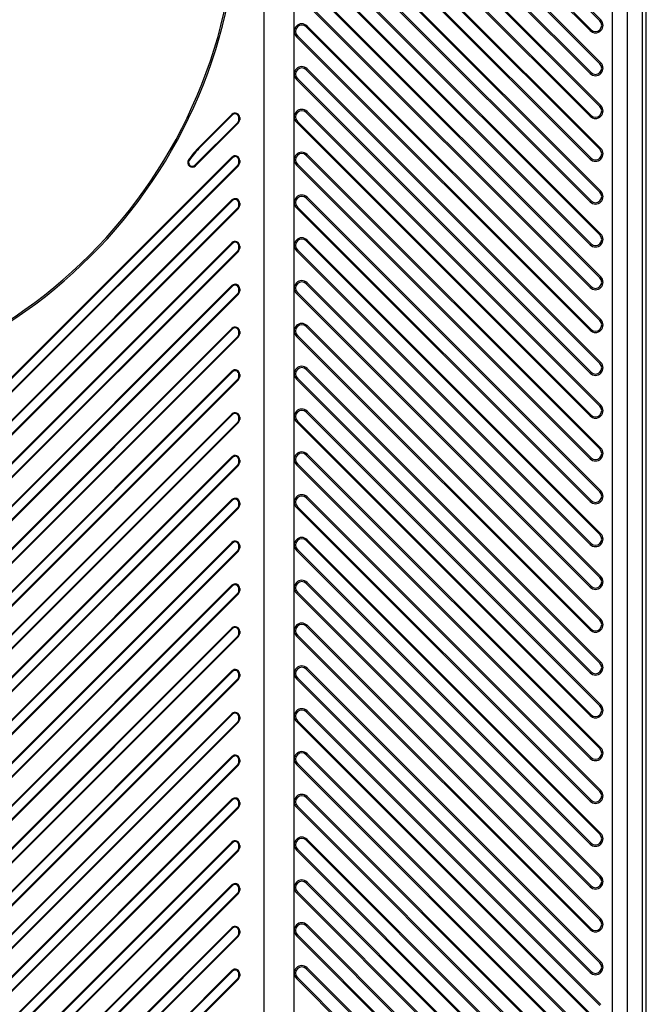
# Model space of a CAD drawing. Header units: millimetres. Extents: x 0 to 559, y 0 to 432.
# Tile 18 of 30: x 285 to 295, y 99 to 115. Entities that reach past the tile are written whole.
import ezdxf

# ---------------------------------------------------------------- set-up
doc = ezdxf.new("R2010")
doc.units = ezdxf.units.MM
doc.header["$LTSCALE"] = 30.734
doc.layers.get('0').update_dxf_attribs({"linetype": 'CONTINUOUS'})

msp = doc.modelspace()

# ---------------------------------------------------------------- linework, layer by layer
at = {"color": 7, "linetype": 'CONTINUOUS'}
for p, q in [((295.2661, 61.4528), (295.2661, 185.2032)), ((295.3296, 61.4528), (295.3296, 185.2031)), ((294.7707, 57.9536), (294.7707, 180.4536)), ((295.0204, 57.9536), (295.0204, 180.4536)), ((294.564, 114.951), (289.364, 120.151)), ((289.3795, 120.1665), (294.5795, 114.9665)), ((289.2027, 119.9897), (294.4027, 114.7897)), ((289.2181, 120.0052), (294.4181, 114.8052)), ((294.564, 114.2439), (289.364, 119.4439)), ((289.3795, 119.4594), (294.5795, 114.2594)), ((289.2027, 119.2826), (294.4027, 114.0826)), ((289.2181, 119.2981), (294.4181, 114.0981)), ((294.564, 113.5368), (289.364, 118.7368)), ((289.3795, 118.7523), (294.5795, 113.5523)), ((289.2027, 118.5755), (294.4027, 113.3755)), ((289.2181, 118.5909), (294.4181, 113.3909)), ((294.564, 112.8297), (289.364, 118.0297)), ((289.3795, 118.0452), (294.5795, 112.8452)), ((289.2027, 117.8684), (294.4027, 112.6684)), ((289.2181, 117.8838), (294.4181, 112.6838)), ((289.5161, 67.3286), (289.5161, 117.2768)), ((294.564, 112.1226), (289.714, 116.9726)), ((289.7295, 116.988), (294.5795, 112.138)), ((289.0161, 116.7768), (289.0161, 67.3286)), ((289.5527, 116.8113), (294.4027, 111.9613)), ((289.5681, 116.8267), (294.4181, 111.9767)), ((294.564, 111.4155), (289.714, 116.2655)), ((289.7295, 116.2809), (294.5795, 111.4309)), ((289.5527, 116.1042), (294.4027, 111.2542)), ((289.5681, 116.1196), (294.4181, 111.2696)), ((294.564, 110.7084), (289.714, 115.5584)), ((289.7295, 115.5738), (294.5795, 110.7238)), ((289.5527, 115.3971), (294.4027, 110.5471)), ((289.5681, 115.4125), (294.4181, 110.5625)), ((289.714, 114.8513), (289.7295, 114.8667)), ((294.564, 110.0013), (289.714, 114.8513)), ((289.7295, 114.8667), (294.5795, 110.0167)), ((294.5795, 114.9665), (294.564, 114.951)), ((289.5527, 114.6899), (289.5681, 114.7054)), ((289.5527, 114.6899), (294.4027, 109.8399)), ((289.5681, 114.7054), (294.4181, 109.8554)), ((294.4181, 114.8052), (294.4027, 114.7897)), ((294.5795, 114.2594), (294.564, 114.2439)), ((289.714, 114.1442), (289.7295, 114.1596)), ((294.564, 109.2942), (289.714, 114.1442)), ((289.7295, 114.1596), (294.5795, 109.3096)), ((294.4181, 114.0981), (294.4027, 114.0826)), ((289.5527, 113.9828), (289.5681, 113.9983)), ((289.5527, 113.9828), (294.4027, 109.1328)), ((289.5681, 113.9983), (294.4181, 109.1483)), ((294.5795, 113.5523), (294.564, 113.5368)), ((287.9594, 112.8785), (288.488, 113.4072)), ((288.4974, 113.3978), (287.9687, 112.8691)), ((288.488, 113.4072), (288.4974, 113.3978)), ((289.714, 113.437), (289.7295, 113.4525)), ((294.564, 108.587), (289.714, 113.437)), ((289.7295, 113.4525), (294.5795, 108.6025)), ((294.4181, 113.3909), (294.4027, 113.3755)), ((287.8777, 112.568), (288.5847, 113.2751)), ((287.887, 112.5587), (288.5941, 113.2657)), ((288.5847, 113.2751), (288.5941, 113.2657)), ((288.6161, 113.3541), (288.6028, 113.3541)), ((288.6028, 113.3188), (288.6028, 113.3541)), ((288.6028, 113.3188), (288.6161, 113.3188)), ((288.6161, 113.3541), (288.6161, 113.3188)), ((289.5527, 113.2757), (289.5681, 113.2912)), ((289.5527, 113.2757), (294.4027, 108.4257)), ((289.5681, 113.2912), (294.4181, 108.4412)), ((287.9687, 112.8691), (287.9594, 112.8785)), ((289.714, 112.7299), (289.7295, 112.7454)), ((294.564, 107.8799), (289.714, 112.7299)), ((289.7295, 112.7454), (294.5795, 107.8954)), ((294.5795, 112.8452), (294.564, 112.8297)), ((271.938, 96.1501), (288.488, 112.7001)), ((288.4974, 112.6907), (271.9474, 96.1407)), ((272.0347, 96.018), (288.5847, 112.568)), ((272.0441, 96.0086), (288.5941, 112.5586)), ((287.7832, 112.6469), (287.7723, 112.6544)), ((287.887, 112.5587), (287.8777, 112.568)), ((288.488, 112.7001), (288.4974, 112.6907)), ((288.5847, 112.568), (288.5941, 112.5586)), ((288.6161, 112.647), (288.6028, 112.647)), ((288.6028, 112.6117), (288.6028, 112.647)), ((288.6028, 112.6117), (288.6161, 112.6117)), ((288.6161, 112.647), (288.6161, 112.6117)), ((289.5527, 112.5686), (289.5681, 112.5841)), ((289.5527, 112.5686), (294.4027, 107.7186)), ((289.5681, 112.5841), (294.4181, 107.7341)), ((294.4181, 112.6838), (294.4027, 112.6684)), ((294.5795, 112.138), (294.564, 112.1226)), ((271.938, 95.4429), (288.488, 111.9929)), ((288.4974, 111.9836), (271.9474, 95.4336)), ((288.488, 111.9929), (288.4974, 111.9836)), ((288.6161, 111.9399), (288.6028, 111.9399)), ((288.6028, 111.9046), (288.6028, 111.9399)), ((288.6028, 111.9046), (288.6161, 111.9046)), ((288.6161, 111.9399), (288.6161, 111.9046)), ((289.714, 112.0228), (289.7295, 112.0383)), ((294.564, 107.1728), (289.714, 112.0228)), ((289.7295, 112.0383), (294.5795, 107.1883)), ((294.4181, 111.9767), (294.4027, 111.9613)), ((272.0347, 95.3109), (288.5847, 111.8609)), ((272.0441, 95.3015), (288.5941, 111.8515)), ((288.5847, 111.8609), (288.5941, 111.8515)), ((289.5527, 111.8615), (289.5681, 111.877)), ((289.5527, 111.8615), (294.4027, 107.0115)), ((289.5681, 111.877), (294.4181, 107.027)), ((294.5795, 111.4309), (294.564, 111.4155)), ((271.938, 94.7358), (288.488, 111.2858)), ((288.4974, 111.2765), (271.9474, 94.7265)), ((288.488, 111.2858), (288.4974, 111.2765)), ((289.714, 111.3157), (289.7295, 111.3312)), ((294.564, 106.4657), (289.714, 111.3157)), ((289.7295, 111.3312), (294.5795, 106.4812)), ((294.4181, 111.2696), (294.4027, 111.2542)), ((272.0347, 94.6038), (288.5847, 111.1538)), ((272.0441, 94.5944), (288.5941, 111.1444)), ((288.5847, 111.1538), (288.5941, 111.1444)), ((288.6161, 111.2328), (288.6028, 111.2328)), ((288.6028, 111.1975), (288.6028, 111.2328)), ((288.6028, 111.1975), (288.6161, 111.1975)), ((288.6161, 111.2328), (288.6161, 111.1975)), ((289.5527, 111.1544), (289.5681, 111.1699)), ((289.5527, 111.1544), (294.4027, 106.3044)), ((289.5681, 111.1699), (294.4181, 106.3199)), ((289.714, 110.6086), (289.7295, 110.6241)), ((294.564, 105.7586), (289.714, 110.6086)), ((289.7295, 110.6241), (294.5795, 105.7741)), ((294.5795, 110.7238), (294.564, 110.7084)), ((271.938, 94.0287), (288.488, 110.5787)), ((288.4974, 110.5694), (271.9474, 94.0194)), ((272.0347, 93.8967), (288.5847, 110.4467)), ((272.0441, 93.8873), (288.5941, 110.4373)), ((288.488, 110.5787), (288.4974, 110.5694)), ((288.5847, 110.4467), (288.5941, 110.4373)), ((288.6161, 110.5257), (288.6028, 110.5257)), ((288.6028, 110.4903), (288.6028, 110.5257)), ((288.6028, 110.4903), (288.6161, 110.4903)), ((288.6161, 110.5257), (288.6161, 110.4903)), ((289.5527, 110.4473), (289.5681, 110.4628)), ((289.5527, 110.4473), (294.4027, 105.5973)), ((289.5681, 110.4628), (294.4181, 105.6128)), ((294.4181, 110.5625), (294.4027, 110.5471)), ((294.5795, 110.0167), (294.564, 110.0013)), ((271.938, 93.3216), (288.488, 109.8716)), ((288.4974, 109.8623), (271.9474, 93.3123)), ((288.488, 109.8716), (288.4974, 109.8623)), ((288.6161, 109.8186), (288.6028, 109.8186)), ((288.6028, 109.7832), (288.6028, 109.8186)), ((288.6028, 109.7832), (288.6161, 109.7832)), ((288.6161, 109.8186), (288.6161, 109.7832)), ((289.714, 109.9015), (289.7295, 109.917)), ((294.564, 105.0515), (289.714, 109.9015)), ((289.7295, 109.917), (294.5795, 105.067)), ((294.4181, 109.8554), (294.4027, 109.8399)), ((272.0347, 93.1896), (288.5847, 109.7396)), ((272.0441, 93.1802), (288.5941, 109.7302)), ((288.5847, 109.7396), (288.5941, 109.7302)), ((289.5527, 109.7402), (289.5681, 109.7557)), ((289.5527, 109.7402), (294.4027, 104.8902)), ((289.5681, 109.7557), (294.4181, 104.9057)), ((294.5795, 109.3096), (294.564, 109.2942)), ((271.938, 92.6145), (288.488, 109.1645)), ((288.4974, 109.1552), (271.9474, 92.6052)), ((288.488, 109.1645), (288.4974, 109.1552)), ((289.714, 109.1944), (289.7295, 109.2099)), ((294.564, 104.3444), (289.714, 109.1944)), ((289.7295, 109.2099), (294.5795, 104.3599)), ((294.4181, 109.1483), (294.4027, 109.1328)), ((272.0347, 92.4825), (288.5847, 109.0325)), ((272.0441, 92.4731), (288.5941, 109.0231)), ((288.5847, 109.0325), (288.5941, 109.0231)), ((288.6161, 109.1115), (288.6028, 109.1115)), ((288.6028, 109.0761), (288.6028, 109.1115)), ((288.6028, 109.0761), (288.6161, 109.0761)), ((288.6161, 109.1115), (288.6161, 109.0761)), ((289.5527, 109.0331), (289.5681, 109.0486)), ((289.5527, 109.0331), (294.4027, 104.1831)), ((289.5681, 109.0486), (294.4181, 104.1986)), ((289.714, 108.4873), (289.7295, 108.5028)), ((294.564, 103.6373), (289.714, 108.4873)), ((289.7295, 108.5028), (294.5795, 103.6528)), ((294.5795, 108.6025), (294.564, 108.587)), ((271.938, 91.9074), (288.488, 108.4574)), ((288.4974, 108.4481), (271.9474, 91.8981)), ((272.0347, 91.7753), (288.5847, 108.3253)), ((272.0441, 91.766), (288.5941, 108.316)), ((288.488, 108.4574), (288.4974, 108.4481)), ((288.5847, 108.3253), (288.5941, 108.316)), ((288.6161, 108.4044), (288.6028, 108.4044)), ((288.6028, 108.369), (288.6028, 108.4044)), ((288.6028, 108.369), (288.6161, 108.369)), ((288.6161, 108.4044), (288.6161, 108.369)), ((289.5527, 108.326), (289.5681, 108.3415)), ((289.5527, 108.326), (294.4027, 103.476)), ((289.5681, 108.3415), (294.4181, 103.4915)), ((294.4181, 108.4412), (294.4027, 108.4257)), ((294.5795, 107.8954), (294.564, 107.8799)), ((271.938, 91.2003), (288.488, 107.7503)), ((288.4974, 107.741), (271.9474, 91.191)), ((288.488, 107.7503), (288.4974, 107.741)), ((288.6161, 107.6973), (288.6028, 107.6973)), ((288.6028, 107.6619), (288.6028, 107.6973)), ((288.6161, 107.6973), (288.6161, 107.6619)), ((289.714, 107.7802), (289.7295, 107.7957)), ((294.564, 102.9302), (289.714, 107.7802)), ((289.7295, 107.7957), (294.5795, 102.9457)), ((294.4181, 107.7341), (294.4027, 107.7186)), ((272.0347, 91.0682), (288.5847, 107.6182)), ((272.0441, 91.0589), (288.5941, 107.6089)), ((288.5847, 107.6182), (288.5941, 107.6089)), ((288.6028, 107.6619), (288.6161, 107.6619)), ((289.5527, 107.6189), (289.5681, 107.6343)), ((289.5527, 107.6189), (294.4027, 102.7689)), ((289.5681, 107.6343), (294.4181, 102.7843)), ((294.5795, 107.1883), (294.564, 107.1728)), ((271.938, 90.4932), (288.488, 107.0432)), ((288.4974, 107.0339), (271.9474, 90.4839)), ((288.488, 107.0432), (288.4974, 107.0339)), ((289.714, 107.0731), (289.7295, 107.0885)), ((294.564, 102.2231), (289.714, 107.0731)), ((289.7295, 107.0885), (294.5795, 102.2385)), ((294.4181, 107.027), (294.4027, 107.0115)), ((272.0347, 90.3611), (288.5847, 106.9111)), ((272.0441, 90.3518), (288.5941, 106.9018)), ((288.5847, 106.9111), (288.5941, 106.9018)), ((288.6161, 106.9902), (288.6028, 106.9902)), ((288.6028, 106.9548), (288.6028, 106.9902)), ((288.6028, 106.9548), (288.6161, 106.9548)), ((288.6161, 106.9902), (288.6161, 106.9548)), ((289.5527, 106.9118), (289.5681, 106.9272)), ((289.5527, 106.9118), (294.4027, 102.0618)), ((289.5681, 106.9272), (294.4181, 102.0772)), ((289.714, 106.366), (289.7295, 106.3814)), ((294.564, 101.516), (289.714, 106.366)), ((289.7295, 106.3814), (294.5795, 101.5314)), ((294.5795, 106.4812), (294.564, 106.4657)), ((271.938, 89.7861), (288.488, 106.3361)), ((288.4974, 106.3267), (271.9474, 89.7767)), ((272.0347, 89.654), (288.5847, 106.204)), ((288.488, 106.3361), (288.4974, 106.3267)), ((288.5847, 106.204), (288.5941, 106.1947)), ((288.6161, 106.2831), (288.6028, 106.2831)), ((288.6028, 106.2477), (288.6028, 106.2831)), ((288.6028, 106.2477), (288.6161, 106.2477)), ((288.6161, 106.2831), (288.6161, 106.2477)), ((289.5527, 106.2047), (289.5681, 106.2201)), ((289.5527, 106.2047), (294.4027, 101.3547)), ((289.5681, 106.2201), (294.4181, 101.3701)), ((294.4181, 106.3199), (294.4027, 106.3044)), ((272.0441, 89.6447), (288.5941, 106.1947)), ((294.5795, 105.7741), (294.564, 105.7586)), ((271.938, 89.079), (288.488, 105.629)), ((288.4974, 105.6196), (271.9474, 89.0696)), ((288.488, 105.629), (288.4974, 105.6196)), ((288.6161, 105.576), (288.6028, 105.576)), ((288.6028, 105.5406), (288.6028, 105.576)), ((288.6161, 105.576), (288.6161, 105.5406)), ((289.714, 105.6589), (289.7295, 105.6743)), ((294.564, 100.8089), (289.714, 105.6589)), ((289.7295, 105.6743), (294.5795, 100.8243)), ((294.4181, 105.6128), (294.4027, 105.5973)), ((272.0347, 88.9469), (288.5847, 105.4969)), ((272.0441, 88.9376), (288.5941, 105.4876)), ((288.5847, 105.4969), (288.5941, 105.4876)), ((288.6028, 105.5406), (288.6161, 105.5406)), ((289.5527, 105.4976), (289.5681, 105.513)), ((289.5527, 105.4976), (294.4027, 100.6476)), ((289.5681, 105.513), (294.4181, 100.663)), ((294.5795, 105.067), (294.564, 105.0515)), ((271.938, 88.3719), (288.488, 104.9219)), ((288.4974, 104.9125), (271.9474, 88.3625)), ((288.488, 104.9219), (288.4974, 104.9125)), ((289.714, 104.9518), (289.7295, 104.9672)), ((294.564, 100.1018), (289.714, 104.9518)), ((289.7295, 104.9672), (294.5795, 100.1172)), ((294.4181, 104.9057), (294.4027, 104.8902)), ((272.0347, 88.2398), (288.5847, 104.7898)), ((272.0441, 88.2305), (288.5941, 104.7805)), ((288.5847, 104.7898), (288.5941, 104.7805)), ((288.6161, 104.8688), (288.6028, 104.8688)), ((288.6028, 104.8335), (288.6028, 104.8688)), ((288.6028, 104.8335), (288.6161, 104.8335)), ((288.6161, 104.8688), (288.6161, 104.8335)), ((289.5527, 104.7905), (289.5681, 104.8059)), ((289.5527, 104.7905), (294.4027, 99.9405)), ((289.5681, 104.8059), (294.4181, 99.9559)), ((289.714, 104.2447), (289.7295, 104.2601)), ((289.7295, 104.2601), (294.5795, 99.4101)), ((294.5795, 104.3599), (294.564, 104.3444)), ((271.938, 87.6648), (288.488, 104.2148)), ((288.4974, 104.2054), (271.9474, 87.6554)), ((288.488, 104.2148), (288.4974, 104.2054)), ((288.6161, 104.1617), (288.6028, 104.1617)), ((288.6028, 104.1264), (288.6028, 104.1617)), ((288.6028, 104.1264), (288.6161, 104.1264)), ((288.6161, 104.1617), (288.6161, 104.1264)), ((289.5527, 104.0833), (289.5681, 104.0988)), ((289.5681, 104.0988), (294.4181, 99.2488)), ((294.564, 99.3947), (289.714, 104.2447)), ((294.4181, 104.1986), (294.4027, 104.1831)), ((272.0347, 87.5327), (288.5847, 104.0827)), ((272.0441, 87.5234), (288.5941, 104.0734)), ((288.5847, 104.0827), (288.5941, 104.0734)), ((289.5527, 104.0833), (294.4027, 99.2333)), ((294.5795, 103.6528), (294.564, 103.6373)), ((271.938, 86.9577), (288.488, 103.5077)), ((288.4974, 103.4983), (271.9474, 86.9483)), ((288.488, 103.5077), (288.4974, 103.4983)), ((288.6161, 103.4546), (288.6028, 103.4546)), ((288.6028, 103.4193), (288.6028, 103.4546)), ((288.6161, 103.4546), (288.6161, 103.4193)), ((289.714, 103.5375), (289.7295, 103.553)), ((294.564, 98.6875), (289.714, 103.5375)), ((289.7295, 103.553), (294.5795, 98.703)), ((294.4181, 103.4915), (294.4027, 103.476)), ((272.0347, 86.8256), (288.5847, 103.3756)), ((272.0441, 86.8162), (288.5941, 103.3662)), ((288.5847, 103.3756), (288.5941, 103.3662)), ((288.6028, 103.4193), (288.6161, 103.4193)), ((289.5527, 103.3762), (289.5681, 103.3917)), ((289.5527, 103.3762), (294.4027, 98.5262)), ((289.5681, 103.3917), (294.4181, 98.5417)), ((271.938, 86.2506), (288.488, 102.8006)), ((288.4974, 102.7912), (271.9474, 86.2412)), ((288.488, 102.8006), (288.4974, 102.7912)), ((289.714, 102.8304), (289.7295, 102.8459)), ((294.564, 97.9804), (289.714, 102.8304)), ((289.7295, 102.8459), (294.5795, 97.9959)), ((294.5795, 102.9457), (294.564, 102.9302)), ((272.0347, 86.1185), (288.5847, 102.6685)), ((272.0441, 86.1091), (288.5941, 102.6591)), ((288.5847, 102.6685), (288.5941, 102.6591)), ((288.6161, 102.7475), (288.6028, 102.7475)), ((288.6028, 102.7122), (288.6028, 102.7475)), ((288.6028, 102.7122), (288.6161, 102.7122)), ((288.6161, 102.7475), (288.6161, 102.7122)), ((289.5527, 102.6691), (289.5681, 102.6846)), ((289.5527, 102.6691), (294.4027, 97.8191)), ((289.5681, 102.6846), (294.4181, 97.8346)), ((294.4181, 102.7843), (294.4027, 102.7689)), ((289.714, 102.1233), (289.7295, 102.1388)), ((289.7295, 102.1388), (294.5795, 97.2888)), ((294.5795, 102.2385), (294.564, 102.2231)), ((271.938, 85.5435), (288.488, 102.0935)), ((288.4974, 102.0841), (271.9474, 85.5341)), ((288.488, 102.0935), (288.4974, 102.0841)), ((288.6161, 102.0404), (288.6028, 102.0404)), ((288.6028, 102.0051), (288.6028, 102.0404)), ((288.6028, 102.0051), (288.6161, 102.0051)), ((288.6161, 102.0404), (288.6161, 102.0051)), ((289.5527, 101.962), (289.5681, 101.9775)), ((289.5681, 101.9775), (294.4181, 97.1275)), ((294.564, 97.2733), (289.714, 102.1233)), ((294.4181, 102.0772), (294.4027, 102.0618)), ((272.0347, 85.4114), (288.5847, 101.9614)), ((272.0441, 85.402), (288.5941, 101.952)), ((288.5847, 101.9614), (288.5941, 101.952)), ((289.5527, 101.962), (294.4027, 97.112)), ((294.5795, 101.5314), (294.564, 101.516)), ((271.938, 84.8363), (288.488, 101.3863)), ((288.4974, 101.377), (271.9474, 84.827)), ((288.488, 101.3863), (288.4974, 101.377)), ((288.6161, 101.3333), (288.6028, 101.3333)), ((288.6028, 101.298), (288.6028, 101.3333)), ((288.6161, 101.3333), (288.6161, 101.298)), ((289.714, 101.4162), (289.7295, 101.4317)), ((294.564, 96.5662), (289.714, 101.4162)), ((289.7295, 101.4317), (294.5795, 96.5817)), ((294.4181, 101.3701), (294.4027, 101.3547)), ((272.0347, 84.7043), (288.5847, 101.2543)), ((272.0441, 84.6949), (288.5941, 101.2449)), ((288.5847, 101.2543), (288.5941, 101.2449)), ((288.6028, 101.298), (288.6161, 101.298)), ((289.5527, 101.2549), (289.5681, 101.2704)), ((289.5527, 101.2549), (294.4027, 96.4049)), ((289.5681, 101.2704), (294.4181, 96.4204)), ((271.938, 84.1292), (288.488, 100.6792)), ((288.488, 100.6792), (288.4974, 100.6699)), ((289.714, 100.7091), (289.7295, 100.7246)), ((294.564, 95.8591), (289.714, 100.7091)), ((289.7295, 100.7246), (294.5795, 95.8746)), ((294.5795, 100.8243), (294.564, 100.8089)), ((288.4974, 100.6699), (271.9474, 84.1199)), ((272.0347, 83.9972), (288.5847, 100.5472)), ((272.0441, 83.9878), (288.5941, 100.5378)), ((288.5847, 100.5472), (288.5941, 100.5378)), ((288.6161, 100.6262), (288.6028, 100.6262)), ((288.6028, 100.5909), (288.6028, 100.6262)), ((288.6028, 100.5909), (288.6161, 100.5909)), ((288.6161, 100.6262), (288.6161, 100.5909)), ((289.5527, 100.5478), (289.5681, 100.5633)), ((289.5527, 100.5478), (294.4027, 95.6978)), ((289.5681, 100.5633), (294.4181, 95.7133)), ((294.4181, 100.663), (294.4027, 100.6476)), ((294.5795, 100.1172), (294.564, 100.1018)), ((271.938, 83.4221), (288.488, 99.9721)), ((288.4974, 99.9628), (271.9474, 83.4128)), ((288.488, 99.9721), (288.4974, 99.9628)), ((288.6161, 99.9191), (288.6028, 99.9191)), ((288.6028, 99.8837), (288.6028, 99.9191)), ((288.6028, 99.8837), (288.6161, 99.8837)), ((288.6161, 99.9191), (288.6161, 99.8837)), ((289.714, 100.002), (289.7295, 100.0175)), ((294.564, 95.152), (289.714, 100.002)), ((289.7295, 100.0175), (294.5795, 95.1675)), ((294.4181, 99.9559), (294.4027, 99.9405)), ((272.0347, 83.2901), (288.5847, 99.8401)), ((272.0441, 83.2807), (288.5941, 99.8307)), ((288.5847, 99.8401), (288.5941, 99.8307)), ((289.5527, 99.8407), (289.5681, 99.8562)), ((289.5527, 99.8407), (294.4027, 94.9907)), ((289.5681, 99.8562), (294.4181, 95.0062)), ((294.5795, 99.4101), (294.564, 99.3947)), ((271.938, 82.715), (288.488, 99.265)), ((288.4974, 99.2557), (271.9474, 82.7057)), ((288.488, 99.265), (288.4974, 99.2557)), ((288.6161, 99.212), (288.6028, 99.212)), ((288.6028, 99.1766), (288.6028, 99.212)), ((288.6161, 99.212), (288.6161, 99.1766)), ((289.714, 99.2949), (289.7295, 99.3104)), ((294.564, 94.4449), (289.714, 99.2949)), ((289.7295, 99.3104), (294.5795, 94.4604)), ((294.4181, 99.2488), (294.4027, 99.2333)), ((272.0347, 82.583), (288.5847, 99.133)), ((272.0441, 82.5736), (288.5941, 99.1236)), ((288.5847, 99.133), (288.5941, 99.1236)), ((288.6028, 99.1766), (288.6161, 99.1766)), ((289.5527, 99.1336), (289.5681, 99.1491)), ((289.5527, 99.1336), (294.4027, 94.2836)), ((289.5681, 99.1491), (294.4181, 94.2991))]:
    msp.add_line(p, q, dxfattribs=at)
for centre, radius, start, end in [((280.2661, 116.9536), 8.3286, 180, 360), ((280.2661, 116.9536), 8.3024, 180.01776, 359.98224), ((289.6411, 114.7783), 0.125, 45, 225), ((289.6411, 114.7783), 0.1031, 45, 225), ((294.4911, 114.8781), 0.125, 225, 45), ((294.4911, 114.8781), 0.1031, 225, 45), ((289.6411, 114.0712), 0.125, 45, 225), ((289.6411, 114.0712), 0.1031, 45, 225), ((294.4911, 114.171), 0.125, 225, 45), ((294.4911, 114.171), 0.1031, 225, 45), ((294.4911, 113.4639), 0.125, 225, 45), ((294.4911, 113.4639), 0.1031, 225, 45), ((288.5411, 113.3541), 0.075, 0, 135), ((288.5411, 113.3541), 0.0618, 0, 135), ((289.6411, 113.3641), 0.125, 45, 225), ((289.6411, 113.3641), 0.1031, 45, 225), ((288.5411, 113.3188), 0.0618, 315, 360), ((288.5411, 113.3188), 0.075, 315, 360), ((289.1084, 111.7294), 1.625, 135, 145.30451), ((289.1084, 111.7294), 1.6118, 135, 145.30451), ((288.5411, 112.647), 0.075, 0, 135), ((288.5411, 112.647), 0.0618, 0, 135), ((289.6411, 112.657), 0.125, 45, 225), ((289.6411, 112.657), 0.1031, 45, 225), ((294.4911, 112.7568), 0.125, 225, 45), ((294.4911, 112.7568), 0.1031, 225, 45), ((287.834, 112.6117), 0.075, 145.30451, 315), ((287.834, 112.6117), 0.0618, 145.30451, 315), ((288.5411, 112.6117), 0.0618, 315, 360), ((288.5411, 112.6117), 0.075, 315, 360), ((289.6411, 111.9499), 0.125, 45, 225), ((294.4911, 112.0497), 0.125, 225, 45), ((294.4911, 112.0497), 0.1031, 225, 45), ((288.5411, 111.9399), 0.075, 0, 135), ((288.5411, 111.9399), 0.0618, 0, 135), ((288.5411, 111.9046), 0.0618, 315, 360), ((288.5411, 111.9046), 0.075, 315, 360), ((289.6411, 111.9499), 0.1031, 45, 225), ((294.4911, 111.3425), 0.125, 225, 45), ((294.4911, 111.3425), 0.1031, 225, 45), ((288.5411, 111.2328), 0.075, 0, 135), ((288.5411, 111.2328), 0.0618, 0, 135), ((289.6411, 111.2428), 0.125, 45, 225), ((289.6411, 111.2428), 0.1031, 45, 225), ((288.5411, 111.1975), 0.0618, 315, 360), ((288.5411, 111.1975), 0.075, 315, 360), ((288.5411, 110.5257), 0.075, 0, 135), ((289.6411, 110.5357), 0.125, 45, 225), ((289.6411, 110.5357), 0.1031, 45, 225), ((294.4911, 110.6354), 0.125, 225, 45), ((294.4911, 110.6354), 0.1031, 225, 45), ((288.5411, 110.5257), 0.0618, 0, 135), ((288.5411, 110.4903), 0.0618, 315, 360), ((288.5411, 110.4903), 0.075, 315, 360), ((289.6411, 109.8286), 0.125, 45, 225), ((294.4911, 109.9283), 0.125, 225, 45), ((294.4911, 109.9283), 0.1031, 225, 45), ((288.5411, 109.8186), 0.075, 0, 135), ((288.5411, 109.8186), 0.0618, 0, 135), ((288.5411, 109.7832), 0.0618, 315, 360), ((288.5411, 109.7832), 0.075, 315, 360), ((289.6411, 109.8286), 0.1031, 45, 225), ((294.4911, 109.2212), 0.125, 225, 45), ((294.4911, 109.2212), 0.1031, 225, 45), ((288.5411, 109.1115), 0.075, 0, 135), ((288.5411, 109.1115), 0.0618, 0, 135), ((289.6411, 109.1215), 0.125, 45, 225), ((289.6411, 109.1215), 0.1031, 45, 225), ((288.5411, 109.0761), 0.0618, 315, 360), ((288.5411, 109.0761), 0.075, 315, 360), ((288.5411, 108.4044), 0.075, 0, 135), ((289.6411, 108.4144), 0.125, 45, 225), ((289.6411, 108.4144), 0.1031, 45, 225), ((294.4911, 108.5141), 0.125, 225, 45), ((294.4911, 108.5141), 0.1031, 225, 45), ((288.5411, 108.4044), 0.0618, 0, 135), ((288.5411, 108.369), 0.0618, 315, 360), ((288.5411, 108.369), 0.075, 315, 360), ((289.6411, 107.7073), 0.125, 45, 225), ((294.4911, 107.807), 0.125, 225, 45), ((294.4911, 107.807), 0.1031, 225, 45), ((288.5411, 107.6973), 0.075, 0, 135), ((288.5411, 107.6973), 0.0618, 0, 135), ((289.6411, 107.7073), 0.1031, 45, 225), ((288.5411, 107.6619), 0.0618, 315, 360), ((288.5411, 107.6619), 0.075, 315, 360), ((294.4911, 107.0999), 0.125, 225, 45), ((288.5411, 106.9902), 0.075, 0, 135), ((288.5411, 106.9902), 0.0618, 0, 135), ((289.6411, 107.0002), 0.125, 45, 225), ((289.6411, 107.0002), 0.1031, 45, 225), ((294.4911, 107.0999), 0.1031, 225, 45), ((288.5411, 106.9548), 0.0618, 315, 360), ((288.5411, 106.9548), 0.075, 315, 360), ((289.6411, 106.2931), 0.125, 45, 225), ((289.6411, 106.2931), 0.1031, 45, 225), ((294.4911, 106.3928), 0.125, 225, 45), ((294.4911, 106.3928), 0.1031, 225, 45), ((288.5411, 106.2831), 0.075, 0, 135), ((288.5411, 106.2831), 0.0618, 0, 135), ((288.5411, 106.2477), 0.0618, 315, 360), ((288.5411, 106.2477), 0.075, 315, 360), ((294.4911, 105.6857), 0.125, 225, 45), ((294.4911, 105.6857), 0.1031, 225, 45), ((288.5411, 105.576), 0.075, 0, 135), ((288.5411, 105.576), 0.0618, 0, 135), ((289.6411, 105.5859), 0.125, 45, 225), ((289.6411, 105.5859), 0.1031, 45, 225), ((288.5411, 105.5406), 0.0618, 315, 360), ((288.5411, 105.5406), 0.075, 315, 360), ((294.4911, 104.9786), 0.125, 225, 45), ((288.5411, 104.8688), 0.075, 0, 135), ((288.5411, 104.8688), 0.0618, 0, 135), ((289.6411, 104.8788), 0.125, 45, 225), ((289.6411, 104.8788), 0.1031, 45, 225), ((294.4911, 104.9786), 0.1031, 225, 45), ((288.5411, 104.8335), 0.0618, 315, 360), ((288.5411, 104.8335), 0.075, 315, 360), ((289.6411, 104.1717), 0.125, 45, 225), ((289.6411, 104.1717), 0.1031, 45, 225), ((294.4911, 104.2715), 0.125, 225, 45), ((294.4911, 104.2715), 0.1031, 225, 45), ((288.5411, 104.1617), 0.075, 0, 135), ((288.5411, 104.1617), 0.0618, 0, 135), ((288.5411, 104.1264), 0.0618, 315, 360), ((288.5411, 104.1264), 0.075, 315, 360), ((294.4911, 103.5644), 0.125, 225, 45), ((294.4911, 103.5644), 0.1031, 225, 45), ((288.5411, 103.4546), 0.075, 0, 135), ((288.5411, 103.4546), 0.0618, 0, 135), ((289.6411, 103.4646), 0.125, 45, 225), ((289.6411, 103.4646), 0.1031, 45, 225), ((288.5411, 103.4193), 0.0618, 315, 360), ((288.5411, 103.4193), 0.075, 315, 360), ((288.5411, 102.7475), 0.075, 0, 135), ((288.5411, 102.7475), 0.0618, 0, 135), ((289.6411, 102.7575), 0.125, 45, 225), ((289.6411, 102.7575), 0.1031, 45, 225), ((294.4911, 102.8573), 0.125, 225, 45), ((294.4911, 102.8573), 0.1031, 225, 45), ((288.5411, 102.7122), 0.0618, 315, 360), ((288.5411, 102.7122), 0.075, 315, 360), ((289.6411, 102.0504), 0.125, 45, 225), ((289.6411, 102.0504), 0.1031, 45, 225), ((294.4911, 102.1502), 0.125, 225, 45), ((294.4911, 102.1502), 0.1031, 225, 45), ((288.5411, 102.0404), 0.075, 0, 135), ((288.5411, 102.0404), 0.0618, 0, 135), ((288.5411, 102.0051), 0.0618, 315, 360), ((288.5411, 102.0051), 0.075, 315, 360), ((294.4911, 101.4431), 0.125, 225, 45), ((294.4911, 101.4431), 0.1031, 225, 45), ((288.5411, 101.3333), 0.075, 0, 135), ((288.5411, 101.3333), 0.0618, 0, 135), ((289.6411, 101.3433), 0.125, 45, 225), ((289.6411, 101.3433), 0.1031, 45, 225), ((288.5411, 101.298), 0.0618, 315, 360), ((288.5411, 101.298), 0.075, 315, 360), ((288.5411, 100.6262), 0.075, 0, 135), ((288.5411, 100.6262), 0.0618, 0, 135), ((289.6411, 100.6362), 0.125, 45, 225), ((289.6411, 100.6362), 0.1031, 45, 225), ((294.4911, 100.7359), 0.125, 225, 45), ((294.4911, 100.7359), 0.1031, 225, 45), ((288.5411, 100.5909), 0.0618, 315, 360), ((288.5411, 100.5909), 0.075, 315, 360), ((289.6411, 99.9291), 0.125, 45, 225), ((289.6411, 99.9291), 0.1031, 45, 225), ((294.4911, 100.0288), 0.125, 225, 45), ((294.4911, 100.0288), 0.1031, 225, 45), ((288.5411, 99.9191), 0.075, 0, 135), ((288.5411, 99.9191), 0.0618, 0, 135), ((288.5411, 99.8837), 0.0618, 315, 360), ((288.5411, 99.8837), 0.075, 315, 360), ((294.4911, 99.3217), 0.125, 225, 45), ((294.4911, 99.3217), 0.1031, 225, 45), ((288.5411, 99.212), 0.075, 0, 135), ((288.5411, 99.212), 0.0618, 0, 135), ((289.6411, 99.222), 0.125, 45, 225), ((289.6411, 99.222), 0.1031, 45, 225), ((288.5411, 99.1766), 0.0618, 315, 360), ((288.5411, 99.1766), 0.075, 315, 360)]:
    msp.add_arc(centre, radius, start, end, dxfattribs=at)

doc.saveas('drawing.dxf')
